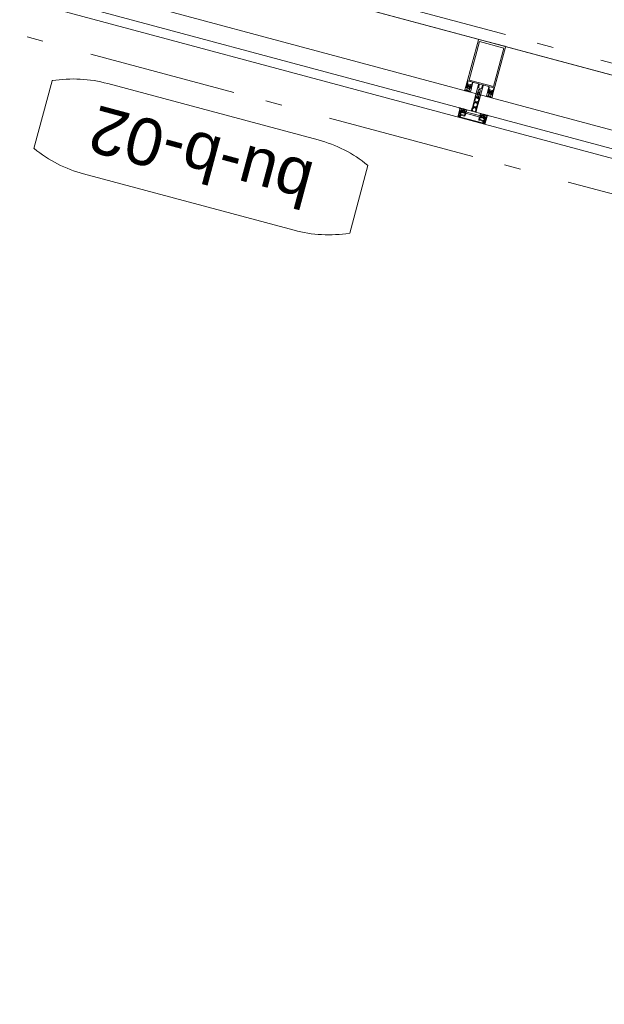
# Model space of a CAD drawing. Header units: millimetres. Extents: x -62314 to 79800, y -34032 to 28340.
# Tile 39 of 256: x 47404 to 48656, y -26236 to -24130. Entities that reach past the tile are written whole.
import ezdxf
from ezdxf.enums import TextEntityAlignment as Align

# ---------------------------------------------------------------- set-up
doc = ezdxf.new("R2010")
doc.units = ezdxf.units.MM
doc.header["$LTSCALE"] = 508
doc.header["$PDMODE"] = 1
doc.header["$PDSIZE"] = -2
doc.linetypes.add('Dash Style-6', pattern=[1.04164, 0.625, -0.20828, 0.06943, -0.13893])
for name, color, linetype, lineweight in [('(00) tekening-merk kozijn', 40, 'Continuous', 0), ('(00) tekening-stramien-algemeen', 7, 'Dash Style-6', 0), ('(00) tekst-algemeen', 8, 'Continuous', 0), ('(__) constructies_materialen-t4 rubber', 7, 'Continuous', 0), ('(__) constructies_materialen-Xh4 alu producten', 140, 'Continuous', 0), ('None', 7, 'Continuous', 0)]:
    doc.layers.add(name, color=color, linetype=linetype, lineweight=lineweight)
doc.styles.add('Arial', font='Arial')

# ---------------------------------------------------------------- blocks, each defined once
blk = doc.blocks.new('00-merk kozijn')
at = {"layer": '(00) tekening-merk kozijn', "color": 2, "lineweight": 0, "transparency": 33554687, "flags": 128}
blk.add_lwpolyline([(233.3, 50, 0.105357), (349.4, 74.7), (350, 75), (350, 225), (349.4, 225.3, 0.105357), (233.3, 250), (-233.3, 250, 0.105357), (-349.4, 225.3), (-350, 225), (-350, 75), (-349.4, 74.7, 0.105357), (-233.3, 50)], format="xyb", close=True, dxfattribs=at)
at = {"layer": 'None', "color": 7, "linetype": 'Continuous', "lineweight": 0, "transparency": 33554687}
blk.add_point((0, 0), dxfattribs=at)
at = {"layer": '(00) tekening-merk kozijn', "color": 2, "transparency": 33554687, "style": 'Arial'}
blk.add_attdef('MERK', text='', height=100.7, dxfattribs=at).set_placement((0, 149.9), align=Align.MIDDLE_CENTER)
blk = doc.blocks.new('Group-80-1')
at = {"layer": '(__) constructies_materialen-Xh4 alu producten', "color": 1, "lineweight": 0}
for p, q in [((-28.5, 172), (28.5, 172)), ((-27.2, 72.3), (-26.2, 73.4)), ((-25.5, 73.7), (-22.1, 73.7)), ((-21.4, 73.4), (-20.4, 72.3)), ((-17.6, 79.5), (-17.6, 67.5)), ((-6.5, 80), (-17.1, 80)), ((-5, 51.5), (-5, 78.5)), ((-3.2, 79.5), (-3.2, 72.1)), ((2.7, 80), (-2.7, 80)), ((-2.7, 71.6), (2.7, 71.6)), ((3.2, 72.1), (3.2, 79.5)), ((5, 78.5), (5, 51.5)), ((17.1, 80), (6.5, 80)), ((17.6, 67.5), (17.6, 79.5)), ((20.4, 72.3), (21.4, 73.4)), ((22.1, 73.7), (25.5, 73.7)), ((26.2, 73.4), (27.2, 72.3)), ((-3.5, 51), (-4.5, 51)), ((4.5, 51), (3.5, 51))]:
    blk.add_line(p, q, dxfattribs=at)
at = {"layer": '(__) constructies_materialen-Xh4 alu producten', "color": 1, "lineweight": 0, "flags": 128}
for points in [[(-30, 170.5, -0.198912), (-29.6, 171.6, -0.198912), (-28.5, 172)], [(28.5, 172, -0.198912), (29.6, 171.6, -0.198912), (30, 170.5)], [(-27.2, 72.3, -0.414214), (-27.9, 72.3, -0.414214), (-27.9, 73.1)], [(-26.2, 73.4, -0.098491), (-25.9, 73.6, -0.098491), (-25.5, 73.7)], [(-24, 80, -0.356394), (-23.8, 80.2, -0.356394), (-23.6, 80)], [(-24, 71.1, -0.356394), (-23.8, 71.3, -0.356394), (-23.6, 71.1)], [(-22.1, 73.7, -0.098491), (-21.7, 73.6, -0.098491), (-21.4, 73.4)], [(-19.7, 73.1, -0.414214), (-19.7, 72.3, -0.414214), (-20.4, 72.3)], [(-17.6, 67.5, -0.198912), (-17.7, 67.1, -0.198912), (-18.1, 67)], [(-17.6, 79.5, -0.198912), (-17.5, 79.9, -0.198912), (-17.1, 80)], [(-6.5, 80, -0.198912), (-5.4, 79.6, -0.198912), (-5, 78.5)], [(-3.2, 79.5, -0.198912), (-3.1, 79.9, -0.198912), (-2.7, 80)], [(-2.7, 71.6, -0.198912), (-3.1, 71.7, -0.198912), (-3.2, 72.1)], [(-0.9, 68.8, -0.267949), (0, 69.3, -0.267949), (0.9, 68.8)], [(2.7, 80, -0.198912), (3.1, 79.9, -0.198912), (3.2, 79.5)], [(3.2, 72.1, -0.198912), (3.1, 71.7, -0.198912), (2.7, 71.6)], [(5, 78.5, -0.198912), (5.4, 79.6, -0.198912), (6.5, 80)], [(17.1, 80, -0.198912), (17.5, 79.9, -0.198912), (17.6, 79.5)], [(18.1, 67, -0.198912), (17.7, 67.1, -0.198912), (17.6, 67.5)], [(20.4, 72.3, -0.414214), (19.7, 72.3, -0.414214), (19.7, 73.1)], [(21.4, 73.4, -0.098491), (21.7, 73.6, -0.098491), (22.1, 73.7)], [(23.6, 80, -0.356394), (23.8, 80.2, -0.356394), (24, 80)], [(23.6, 71.1, -0.356394), (23.8, 71.3, -0.356394), (24, 71.1)], [(25.5, 73.7, -0.098491), (25.9, 73.6, -0.098491), (26.2, 73.4)], [(27.9, 73.1, -0.414214), (27.9, 72.3, -0.414214), (27.2, 72.3)], [(-4.5, 51, -0.198912), (-4.9, 51.1, -0.198912), (-5, 51.5)], [(-2.5, 52, -0.198912), (-2.8, 51.3, -0.198912), (-3.5, 51)], [(3.5, 51, -0.198912), (2.8, 51.3, -0.198912), (2.5, 52)], [(5, 51.5, -0.198912), (4.9, 51.1, -0.198912), (4.5, 51)]]:
    blk.add_lwpolyline(points, format="xyb", dxfattribs=at)
for points in [[(-24, 71.1), (-28.5, 71.1), (-28.5, 68.4), (-27.3, 68.4), (-27.3, 67.8), (-28.1, 67), (-30, 67), (-30, 170.5)], [(30, 170.5), (30, 67), (28.1, 67), (27.3, 67.8), (27.3, 68.4), (28.5, 68.4), (28.5, 71.1), (24, 71.1)], [(26.9, 82.3), (26.9, 167.7), (-26.9, 167.7), (-26.9, 82.3), (26.9, 82.3)], [(-24, 80), (-28.5, 80), (-28.5, 74.3), (-27.3, 74.3), (-27.3, 73.7), (-27.9, 73.1)], [(-19.7, 73.1), (-20.3, 73.7), (-20.3, 74.3), (-19.1, 74.3), (-19.1, 80), (-23.6, 80)], [(-18.1, 67), (-19.5, 67), (-20.3, 67.8), (-20.3, 68.4), (-19.1, 68.4), (-19.1, 71.1), (-23.6, 71.1)], [(-0.9, 68.8), (-2, 66.8), (-2, 64.9), (-2.5, 64.6), (-2, 64.3), (-2, 63.1), (-2.5, 62.8), (-2, 62.5), (-2, 61.3), (-2.5, 61), (-2, 60.7), (-2, 59.5), (-2.5, 59.2), (-2, 58.9), (-2, 57.7), (-2.5, 57.4), (-2, 57.1), (-2, 55.9), (-2.5, 55.6), (-2, 55.3), (-2, 54.1), (-2.5, 53.8), (-2, 53.5), (-2, 52.3), (-2.5, 52)], [(2.5, 52), (2.5, 52.9), (2, 53.2), (2, 54.5), (2.5, 54.7), (2, 55), (2, 56.3), (2.5, 56.5), (2, 56.8), (2, 58.1), (2.5, 58.3), (2, 58.6), (2, 59.9), (2.5, 60.1), (2, 60.4), (2, 61.7), (2.5, 61.9), (2, 62.2), (2, 63.5), (2.5, 63.7), (2, 64), (2, 65.3), (2.5, 65.5), (2, 65.8), (2, 66.8), (0.9, 68.8)], [(23.6, 71.1), (19.1, 71.1), (19.1, 68.4), (20.3, 68.4), (20.3, 67.8), (19.5, 67), (18.1, 67)], [(23.6, 80), (19.1, 80), (19.1, 74.3), (20.3, 74.3), (20.3, 73.7), (19.7, 73.1)], [(27.9, 73.1), (27.3, 73.7), (27.3, 74.3), (28.5, 74.3), (28.5, 80), (24, 80)]]:
    blk.add_lwpolyline(points, dxfattribs=at)
blk = doc.blocks.new('Group-81-1')
at = {"layer": '(__) constructies_materialen-Xh4 alu producten', "color": 1, "lineweight": 0}
for p, q in [((-28.7, 2.4), (-28.7, 2.3)), ((-25.2, 2.9), (-28.2, 2.9)), ((-27.7, 1.3), (-23.7, 1.3)), ((27.5, 0), (-27.5, 0)), ((28.2, 2.9), (25.2, 2.9)), ((28.7, 2.3), (28.7, 2.4))]:
    blk.add_line(p, q, dxfattribs=at)
at = {"layer": '(__) constructies_materialen-Xh4 alu producten', "color": 1, "lineweight": 0, "flags": 128}
for points in [[(-30, 2.5), (-30, 15), (-28.9, 15), (-27.7, 11.3)], [(-28.4, 9.9), (-28.4, 8.5), (-28.7, 7.4), (-28.7, 4.6)], [(-28.2, 4.1), (-24.7, 4.1), (-24.7, 3.4)], [(-23.7, 1.3), (-10, 1.4), (10, 1.4), (23.7, 1.3), (27.7, 1.3)], [(24.7, 3.4), (24.7, 4.1), (28.2, 4.1)], [(27.7, 11.3), (28.9, 15), (30, 15), (30, 2.5)], [(28.7, 4.6), (28.7, 7.4), (28.4, 8.5), (28.4, 9.9)]]:
    blk.add_lwpolyline(points, dxfattribs=at)
for points in [[(-27.5, 0, -0.198912), (-29.3, 0.7, -0.198912), (-30, 2.5)], [(-28.2, 4.1, -0.198914), (-28.6, 4.2, -0.198914), (-28.7, 4.6)], [(-28.7, 2.4, -0.198908), (-28.6, 2.8, -0.198908), (-28.2, 2.9)], [(-27.7, 1.3, -0.198913), (-28.4, 1.6, -0.198913), (-28.7, 2.3)], [(-28.4, 9.9, -0.131659), (-28.3, 10.2, -0.131659), (-28.1, 10.5)], [(-27.7, 11.3, -0.171859), (-27.7, 10.9, -0.171859), (-28.1, 10.5)], [(-24.7, 3.4, -0.198895), (-24.8, 3, -0.198895), (-25.2, 2.9)], [(25.2, 2.9, -0.198907), (24.8, 3, -0.198907), (24.7, 3.4)], [(30, 2.5, -0.198916), (29.3, 0.7, -0.198916), (27.5, 0)], [(28.1, 10.5, -0.171853), (27.7, 10.9, -0.171853), (27.7, 11.3)], [(28.7, 2.3, -0.198916), (28.4, 1.6, -0.198916), (27.7, 1.3)], [(28.1, 10.5, -0.131621), (28.3, 10.2, -0.131621), (28.4, 9.9)], [(28.7, 4.6, -0.198906), (28.6, 4.2, -0.198906), (28.2, 4.1)], [(28.2, 2.9, -0.198901), (28.6, 2.8, -0.198901), (28.7, 2.4)]]:
    blk.add_lwpolyline(points, format="xyb", dxfattribs=at)
blk = doc.blocks.new('Group-82-1')
at = {"layer": '(__) constructies_materialen-Xh4 alu producten', "color": 1, "lineweight": 0}
for p, q in [((-28.4, 9.7), (-26.4, 5.4)), ((-25.5, 7.5), (-26.3, 9.1)), ((-26, 5.1), (-16, 5.1)), ((-18, 6.9), (-24.6, 6.9)), ((-15.5, 5.5), (-14.4, 11.6)), ((-14.1, 11.9), (-5.2, 11.9)), ((-4.7, 11.9), (-0.2, 11.9)), ((0.3, 11.9), (4.8, 11.9)), ((5.3, 11.9), (14.1, 11.9)), ((14.4, 11.6), (15.5, 5.5)), ((16, 5.1), (26, 5.1)), ((24.6, 6.9), (18, 6.9)), ((26.3, 9.1), (25.6, 7.5)), ((26.5, 5.4), (28.4, 9.7))]:
    blk.add_line(p, q, dxfattribs=at)
at = {"layer": '(__) constructies_materialen-Xh4 alu producten', "color": 1, "lineweight": 0, "flags": 128}
for points in [[(-25.6, 10.7), (-26.4, 13.6), (-24.5, 13.6), (-24.5, 14.2), (-25.3, 15), (-28.5, 15), (-27.5, 11.3)], [(17, 7.7), (16, 13.6), (17.5, 13.6), (17.5, 14.2), (16.7, 15), (-16.7, 15), (-17.5, 14.2), (-17.5, 13.6), (-16, 13.6), (-17, 7.7)], [(27.5, 11.3), (28.5, 15), (25.3, 15), (24.5, 14.2), (24.5, 13.6), (26.4, 13.6), (25.6, 10.7)]]:
    blk.add_lwpolyline(points, dxfattribs=at)
for points in [[(-28, 10.5, 0.236755), (-28.4, 10.2, 0.236755), (-28.4, 9.7)], [(-28, 10.5, 0.21383), (-27.6, 10.8, 0.21383), (-27.5, 11.3)], [(-26, 9.9, 0.212969), (-26.3, 9.6, 0.212969), (-26.3, 9.1)], [(-26.4, 5.4, 0.142766), (-26.3, 5.2, 0.142766), (-26, 5.1)], [(-26, 9.9, 0.190265), (-25.6, 10.2, 0.190265), (-25.6, 10.7)], [(-25.5, 7.5, 0.142766), (-25.2, 7.1, 0.142766), (-24.6, 6.9)], [(-18, 6.9, 0.176327), (-17.4, 7.1, 0.176327), (-17, 7.7)], [(-16, 5.1, 0.176327), (-15.7, 5.2, 0.176327), (-15.5, 5.5)], [(-14.1, 11.9, 0.176327), (-14.3, 11.8, 0.176327), (-14.4, 11.6)], [(-4.7, 11.9, 0.350781), (-5, 12.1, 0.350781), (-5.2, 11.9)], [(0.3, 11.9, 0.350781), (0, 12.1, 0.350781), (-0.2, 11.9)], [(5.3, 11.9, 0.350781), (5, 12.1, 0.350781), (4.8, 11.9)], [(14.4, 11.6, 0.176327), (14.3, 11.8, 0.176327), (14.1, 11.9)], [(15.5, 5.5, 0.176327), (15.7, 5.2, 0.176327), (16, 5.1)], [(17, 7.7, 0.176327), (17.4, 7.1, 0.176327), (18, 6.9)], [(24.6, 6.9, 0.142766), (25.2, 7.1, 0.142766), (25.6, 7.5)], [(25.6, 10.7, 0.190265), (25.6, 10.2, 0.190265), (26, 9.9)], [(26.3, 9.1, 0.212969), (26.3, 9.6, 0.212969), (26, 9.9)], [(26, 5.1, 0.142766), (26.3, 5.2, 0.142766), (26.5, 5.4)], [(27.5, 11.3, 0.21383), (27.6, 10.8, 0.21383), (28, 10.5)], [(28.4, 9.7, 0.236755), (28.4, 10.2, 0.236755), (28, 10.5)]]:
    blk.add_lwpolyline(points, format="xyb", dxfattribs=at)
blk = doc.blocks.new('Group-83-1')
at = {"layer": '(__) constructies_materialen-t4 rubber', "color": 2, "lineweight": 0}
for p, q in [((-3.5, 48.8), (-3.5, 42.9)), ((-3.2, 42.6), (-2.9, 42.6)), ((-1.9, 49.3), (-3, 49.3)), ((-2.6, 42.3), (-2.6, 40.6)), ((-2.2, 57.7), (-2, 57.8)), ((-2.1, 57.2), (-2.2, 57.3)), ((-1.7, 61), (-0.9, 62.5)), ((-0.5, 50), (-1.4, 49.4)), ((-0.4, 61.5), (-1.2, 60.3)), ((1.2, 60.3), (0.4, 61.5)), ((1.4, 49.4), (0.5, 50)), ((0.9, 62.5), (1.7, 61)), ((3, 49.3), (1.9, 49.3)), ((2, 57.8), (2.2, 57.7)), ((2.2, 57.3), (2.1, 57.2)), ((2.6, 40.6), (2.6, 42.3)), ((2.9, 42.6), (3.2, 42.6)), ((3.4, 51), (5, 51)), ((3.5, 42.9), (3.5, 48.8)), ((5, 51), (5, 30.8)), ((-5, 21.3), (-5, 27)), ((-3.7, 27.7), (-4.8, 29.9)), ((-4.7, 27.3), (-4, 27.2)), ((-3.7, 24.9), (-3.7, 22)), ((-3.5, 38.4), (-3.5, 32)), ((-0.7, 28.3), (-3.4, 25.6)), ((-3.2, 31.7), (-2.9, 31.7)), ((-2.6, 31.4), (-2.6, 29.7)), ((-1.7, 40.2), (-1.1, 40.9)), ((-1.7, 29.3), (-1.1, 30)), ((3.4, 25.6), (0.7, 28.3)), ((1.1, 40.9), (1.8, 40.2)), ((1.1, 30), (1.8, 29.3)), ((2.6, 29.7), (2.6, 31.4)), ((2.9, 31.7), (3.2, 31.7)), ((3.5, 32), (3.5, 38.5)), ((4.8, 29.9), (3.7, 27.7)), ((3.7, 22), (3.7, 24.9)), ((4, 27.2), (4.7, 27.3)), ((5, 27), (5, 21.3)), ((-3.6, 20.3), (-4, 20.3)), ((4, 20.3), (3.7, 20.3))]:
    blk.add_line(p, q, dxfattribs=at)
at = {"layer": '(__) constructies_materialen-t4 rubber', "color": 2, "lineweight": 0, "flags": 128}
for points in [[(-5, 30.8), (-5, 51), (-3.4, 51)], [(-3.4, 21.7), (-2.6, 21.7), (-2.6, 21.3)], [(-0.3, 39.6), (-1, 39), (-3, 39)], [(3, 39), (1, 39), (0.4, 39.6)], [(2.7, 21.3), (2.7, 21.7), (3.4, 21.7)]]:
    blk.add_lwpolyline(points, dxfattribs=at)
for points in [[(-3.5, 48.8, -0.199047), (-3.3, 49.2, -0.199047), (-3, 49.3)], [(-3.2, 42.6, -0.198912), (-3.4, 42.7, -0.198912), (-3.5, 42.9)], [(-1.9, 52.6, -0.208715), (-2.3, 51.5, -0.208715), (-3.4, 51)], [(-2.9, 42.6, -0.198894), (-2.7, 42.5, -0.198894), (-2.6, 42.3)], [(-2.2, 57.3, -0.267951), (-2.4, 57.5, -0.267951), (-2.2, 57.7)], [(-1.9, 52.6, -0.011432), (-2, 54.9, -0.011432), (-2.1, 57.2)], [(-2, 57.8, -0.006493), (-2, 59.1, -0.006493), (-1.9, 60.4)], [(-1.9, 60.4, -0.055381), (-1.8, 60.7, -0.055381), (-1.7, 61)], [(-1.4, 49.4, -0.065543), (-1.7, 49.3, -0.065543), (-1.9, 49.3)], [(-1.3, 52.3, -0.01861), (-1.5, 56, -0.01861), (-1.4, 59.6)], [(-1.4, 59.6, -0.057234), (-1.3, 60, -0.057234), (-1.2, 60.3)], [(1.3, 52.3, -0.198979), (0.9, 51.4, -0.198979), (0, 51, -0.198979), (-0.9, 51.4, -0.198979), (-1.3, 52.3)], [(-0.9, 62.5, -0.267949), (0, 63, -0.267949), (0.9, 62.5)], [(-0.5, 50, -0.131279), (0, 50.1, -0.131279), (0.5, 50)], [(-0.4, 61.5, -0.267935), (0, 61.8, -0.267935), (0.4, 61.5)], [(1.2, 60.3, -0.057234), (1.3, 60, -0.057234), (1.4, 59.6)], [(1.4, 59.6, -0.018611), (1.5, 56, -0.018611), (1.3, 52.3)], [(1.9, 49.3, -0.065543), (1.7, 49.3, -0.065543), (1.4, 49.4)], [(1.7, 61, -0.055381), (1.8, 60.7, -0.055381), (1.9, 60.4)], [(1.9, 60.4, -0.006493), (2, 59.1, -0.006493), (2, 57.8)], [(2.1, 57.2, -0.011432), (2, 54.9, -0.011432), (1.9, 52.6)], [(3.4, 51, -0.208715), (2.3, 51.5, -0.208715), (1.9, 52.6)], [(2.2, 57.7, -0.267951), (2.4, 57.5, -0.267951), (2.2, 57.3)], [(2.6, 42.3, -0.198931), (2.7, 42.5, -0.198931), (2.9, 42.6)], [(3, 49.3, -0.199048), (3.4, 49.2, -0.199048), (3.5, 48.8)], [(3.5, 42.9, -0.198912), (3.4, 42.7, -0.198912), (3.2, 42.6)], [(-4.8, 29.9, -0.054598), (-4.9, 30.3, -0.054598), (-5, 30.8)], [(-5, 27, -0.210285), (-4.9, 27.2, -0.210285), (-4.7, 27.3)], [(-4, 20.3, -0.198942), (-4.7, 20.6, -0.198942), (-5, 21.3)], [(-3.7, 27.7, -0.267953), (-3.7, 27.4, -0.267953), (-4, 27.2)], [(-3.7, 24.9, -0.098491), (-3.6, 25.3, -0.098491), (-3.4, 25.6)], [(-3.4, 21.7, -0.198912), (-3.6, 21.8, -0.198912), (-3.7, 22)], [(-2.6, 21.3, -0.198912), (-2.9, 20.6, -0.198912), (-3.6, 20.3)], [(-3.5, 38.4, -0.199004), (-3.3, 38.8, -0.199004), (-3, 39)], [(-3.2, 31.7, -0.198912), (-3.4, 31.8, -0.198912), (-3.5, 32)], [(-2.9, 31.7, -0.198893), (-2.7, 31.6, -0.198893), (-2.6, 31.4)], [(-1.7, 40.2, -0.303299), (-2.3, 40.1, -0.303299), (-2.6, 40.6)], [(-1.7, 29.3, -0.303299), (-2.3, 29.2, -0.303299), (-2.6, 29.7)], [(-1.1, 40.9, -0.199063), (0, 41.4, -0.199063), (1.1, 40.9)], [(-1.1, 30, -0.199047), (0, 30.5, -0.199047), (1.1, 30)], [(-0.7, 28.3, -0.199046), (0, 28.6, -0.199046), (0.7, 28.3)], [(-0.3, 39.6, -0.199054), (0, 39.8, -0.199054), (0.4, 39.6)], [(2.6, 40.6, -0.303353), (2.3, 40.1, -0.303353), (1.8, 40.2)], [(2.6, 29.7, -0.303353), (2.3, 29.2, -0.303353), (1.8, 29.3)], [(2.6, 31.4, -0.198931), (2.7, 31.6, -0.198931), (2.9, 31.7)], [(3.7, 20.3, -0.198912), (2.9, 20.6, -0.198912), (2.7, 21.3)], [(3, 39, -0.198912), (3.4, 38.8, -0.198912), (3.5, 38.5)], [(3.5, 32, -0.198912), (3.4, 31.8, -0.198912), (3.2, 31.7)], [(3.4, 25.6, -0.098491), (3.6, 25.3, -0.098491), (3.7, 24.9)], [(3.7, 22, -0.198912), (3.6, 21.8, -0.198912), (3.4, 21.7)], [(4, 27.2, -0.267892), (3.8, 27.4, -0.267892), (3.7, 27.7)], [(5, 21.3, -0.198883), (4.7, 20.6, -0.198883), (4, 20.3)], [(4.7, 27.3, -0.210208), (4.9, 27.2, -0.210208), (5, 27)], [(5, 30.8, -0.054549), (5, 30.3, -0.054549), (4.8, 29.9)]]:
    blk.add_lwpolyline(points, format="xyb", dxfattribs=at)
blk = doc.blocks.new('45 schueco vliesgevel verticaal')
at = {"layer": 'None', "color": 7, "linetype": 'Continuous', "lineweight": 0, "transparency": 33554687}
blk.add_point((0, 0), dxfattribs=at)
at = {"layer": '(__) constructies_materialen-Xh4 alu producten', "color": 1}
for name in ['Group-80-1', 'Group-83-1', 'Group-81-1', 'Group-82-1']:
    blk.add_blockref(name, (0, 0), dxfattribs=at)
blk = doc.blocks.new('Group-91-1')
at = {"layer": '(__) constructies_materialen-t4 rubber', "color": 2, "lineweight": 0}
for p, q in [((1132.4, 236.2), (1132, 235.4)), ((1133.1, 240), (1133.7, 240)), ((1134.5, 239.4), (1133.2, 239.4)), ((1133.7, 235.4), (1133.2, 236.2)), ((1133.4, 242.7), (1134.3, 243.7)), ((1134.7, 236.2), (1134.2, 235.4)), ((1134.8, 242.1), (1134.8, 240.9)), ((1134.9, 238.9), (1135, 238.9)), ((1136.5, 242.6), (1135.3, 242.6)), ((1135.3, 240.4), (1135.6, 240.4)), ((1135.4, 238.8), (1135.5, 238.6)), ((1135.9, 235.4), (1135.4, 236.2)), ((1135.9, 240.5), (1136.8, 242.1)), ((1136, 238.4), (1136.1, 238.5)), ((1136.1, 243.2), (1138.4, 243.2)), ((1136.9, 236.2), (1136.4, 235.4)), ((1136.6, 238.4), (1136.7, 238.3)), ((1137.2, 238.2), (1137.3, 238.4)), ((1138.1, 235.4), (1137.6, 236.2)), ((1137.7, 242.1), (1138.6, 240.5)), ((1137.8, 238.4), (1137.9, 238.3)), ((1139.1, 242.6), (1137.9, 242.6)), ((1138.4, 238.4), (1138.4, 238.5)), ((1139.1, 236.2), (1138.6, 235.4)), ((1138.8, 240.4), (1139.1, 240.4)), ((1138.9, 238.7), (1139.1, 238.6)), ((1139.5, 238.8), (1139.5, 239)), ((1139.6, 240.9), (1139.6, 242.1)), ((1140.3, 235.4), (1139.8, 236.2)), ((1141.3, 239.4), (1140, 239.4)), ((1140.2, 243.7), (1141, 242.7)), ((1140.7, 240), (1141.3, 240)), ((1140.7, 238.8), (1141, 238.3)), ((1141.3, 236.2), (1140.8, 235.4)), ((1142.5, 235.4), (1142, 236.2)), ((1143.8, 236.9), (1143, 235.4)), ((1148.1, 235.2), (1147.2, 235.2))]:
    blk.add_line(p, q, dxfattribs=at)
at = {"layer": '(__) constructies_materialen-t4 rubber', "color": 2, "lineweight": 0, "flags": 128}
for points in [[(1131.4, 235.4), (1131, 236.1), (1131, 240), (1132.4, 240)], [(1133.2, 239.3), (1134.4, 239.3), (1134.4, 239.1)], [(1134, 241.9), (1134, 242), (1133.5, 242.3)], [(1140.9, 242.3), (1140.4, 242), (1140.4, 241.9)], [(1141.9, 240), (1146, 240), (1146, 237.3)]]:
    blk.add_lwpolyline(points, dxfattribs=at)
for points in [[(1132, 235.4, -0.268734), (1131.7, 235.2, -0.268734), (1131.4, 235.4)], [(1132.4, 240, -0.182652), (1132.6, 239.9, -0.182652), (1132.7, 239.7)], [(1132.4, 236.2, -0.278767), (1132.8, 236.4, -0.278767), (1133.2, 236.2)], [(1133.2, 239.3, -0.182712), (1132.8, 239.4, -0.182712), (1132.7, 239.7)], [(1133.2, 239.4, -0.327116), (1132.9, 239.6, -0.327116), (1133.1, 240)], [(1133.5, 242.3, -0.221724), (1133.4, 242.5, -0.221724), (1133.4, 242.7)], [(1134, 240.4, -0.229025), (1133.9, 240.1, -0.229025), (1133.7, 240)], [(1134.2, 235.4, -0.266603), (1133.9, 235.2, -0.266603), (1133.7, 235.4)], [(1134, 240.4, -0.060463), (1133.9, 241.1, -0.060463), (1134, 241.9)], [(1134.3, 243.7, -0.261819), (1135, 244, -0.261819), (1135.6, 243.5)], [(1134.9, 238.9, -0.260899), (1134.6, 238.9, -0.260899), (1134.4, 239.1)], [(1134.5, 239.4, -0.078353), (1134.6, 239.4, -0.078353), (1134.6, 239.3)], [(1139.7, 239.3, -0.155968), (1137.2, 238.5, -0.155968), (1134.6, 239.3)], [(1134.7, 236.2, -0.242926), (1135, 236.4, -0.242926), (1135.4, 236.2)], [(1134.8, 242.1, -0.198871), (1135, 242.5, -0.198871), (1135.3, 242.6)], [(1135.3, 240.4, -0.198871), (1135, 240.5, -0.198871), (1134.8, 240.9)], [(1135, 238.9, -0.226266), (1135.3, 239, -0.226266), (1135.4, 238.8)], [(1136, 238.4, -0.260964), (1135.7, 238.3, -0.260964), (1135.5, 238.6)], [(1136.1, 243.2, -0.148069), (1135.8, 243.3, -0.148069), (1135.6, 243.5)], [(1135.9, 240.5, -0.131687), (1135.7, 240.4, -0.131687), (1135.6, 240.4)], [(1136.4, 235.4, -0.266055), (1136.1, 235.2, -0.266055), (1135.9, 235.4)], [(1136.1, 238.5, -0.226265), (1136.4, 238.6, -0.226265), (1136.6, 238.4)], [(1136.5, 242.6, -0.267946), (1136.8, 242.4, -0.267946), (1136.8, 242.1)], [(1137.2, 238.2, -0.260942), (1136.9, 238.1, -0.260942), (1136.7, 238.3)], [(1136.9, 236.2, -0.235422), (1137.2, 236.4, -0.235422), (1137.6, 236.2)], [(1137.3, 238.4, -0.226321), (1137.5, 238.5, -0.226321), (1137.8, 238.4)], [(1137.7, 242.1, -0.26797), (1137.7, 242.4, -0.26797), (1137.9, 242.6)], [(1138.4, 238.4, -0.260947), (1138.2, 238.2, -0.260947), (1137.9, 238.3)], [(1138.6, 235.4, -0.266523), (1138.3, 235.2, -0.266523), (1138.1, 235.4)], [(1138.8, 243.5, -0.148062), (1138.6, 243.3, -0.148062), (1138.4, 243.2)], [(1138.4, 238.5, -0.226253), (1138.6, 238.7, -0.226253), (1138.9, 238.7)], [(1138.8, 240.4, -0.131694), (1138.7, 240.4, -0.131694), (1138.6, 240.5)], [(1138.8, 243.5, -0.26185), (1139.4, 244, -0.26185), (1140.2, 243.7)], [(1139.1, 242.6, -0.198958), (1139.5, 242.5, -0.198958), (1139.6, 242.1)], [(1139.6, 240.9, -0.198959), (1139.5, 240.5, -0.198959), (1139.1, 240.4)], [(1139.5, 238.8, -0.260887), (1139.3, 238.6, -0.260887), (1139.1, 238.6)], [(1139.1, 236.2, -0.244643), (1139.4, 236.4, -0.244643), (1139.8, 236.2)], [(1139.5, 239, -0.193971), (1139.6, 239.2, -0.193971), (1139.8, 239.3)], [(1139.7, 239.3, -0.076678), (1139.9, 239.4, -0.076678), (1140, 239.4)], [(1139.8, 239.3, -0.129812), (1140.3, 239.1, -0.129812), (1140.7, 238.8)], [(1140.8, 235.4, -0.265486), (1140.5, 235.2, -0.265486), (1140.3, 235.4)], [(1140.4, 241.9, -0.063362), (1140.5, 241.1, -0.063362), (1140.4, 240.3)], [(1140.7, 240, -0.196818), (1140.5, 240.1, -0.196818), (1140.4, 240.3)], [(1141, 242.7, -0.22166), (1141.1, 242.5, -0.22166), (1140.9, 242.3)], [(1141.3, 238.1, -0.131666), (1141.1, 238.2, -0.131666), (1141, 238.3)], [(1141.9, 240, -0.414214), (1141.6, 239.7, -0.414214), (1141.3, 240)], [(1141.3, 239.4, -0.414214), (1142, 238.7, -0.414213), (1141.3, 238.1)], [(1141.3, 236.2, -0.244088), (1141.6, 236.4, -0.244088), (1142, 236.2)], [(1143, 235.4, -0.266662), (1142.7, 235.2, -0.266662), (1142.5, 235.4)], [(1143.8, 236.9, -0.279208), (1144.3, 237.1, -0.279208), (1144.7, 236.9)], [(1146.9, 235.2, -0.120772), (1145.6, 235.8, -0.120772), (1144.7, 236.9)], [(1148.1, 235.8, -0.118471), (1146.9, 236.3, -0.118471), (1146, 237.3)], [(1147.2, 235.2, -0.020615), (1147, 235.2, -0.020615), (1146.9, 235.2)], [(1148.1, 235.8, -0.393258), (1148.4, 235.5, -0.393258), (1148.1, 235.2)]]:
    blk.add_lwpolyline(points, format="xyb", dxfattribs=at)
blk = doc.blocks.new('Group-92-1')
at = {"layer": 'None', "color": 7, "linetype": 'Continuous', "lineweight": 0, "transparency": 33554687}
blk.add_point((1116, 255), dxfattribs=at)
at = {"layer": '(__) constructies_materialen-t4 rubber', "color": 7}
blk.add_blockref('Group-91-1', (0, 0), dxfattribs=at)
blk = doc.blocks.new('Group-93-1')
at = {"layer": '(__) constructies_materialen-t4 rubber', "color": 2, "lineweight": 0}
for p, q in [((1135.1, 195.8), (1134.6, 196.6)), ((1136.3, 196.6), (1135.8, 195.8)), ((1137.3, 195.8), (1136.8, 196.6)), ((1137, 191.4), (1137, 192.9)), ((1138.5, 196.6), (1138, 195.8)), ((1138, 193.9), (1141.6, 193.9)), ((1141.6, 190.4), (1138, 190.4)), ((1139.4, 195.8), (1139, 196.6)), ((1139.2, 189.6), (1139.3, 189.7)), ((1139.8, 189.8), (1139.9, 189.6)), ((1140.3, 189.6), (1140.5, 189.7)), ((1141, 189.6), (1141, 189.5)), ((1144.1, 195.5), (1141.9, 194.5)), ((1142.6, 192.9), (1142.6, 191.4)), ((1143.3, 189.2), (1143.6, 189.7)), ((1145.8, 195.6), (1144.5, 195.6)), ((1144.6, 195.9), (1145.2, 195.9)), ((1145.6, 196.8), (1144.9, 196.8)), ((1145.8, 196.5), (1145.8, 196.6)), ((1146, 188), (1146, 195.4)), ((1135.7, 188), (1136.3, 188)), ((1137.1, 188.6), (1135.8, 188.6)), ((1136, 185.3), (1136.8, 184.3)), ((1137.4, 185.9), (1137.4, 187.1)), ((1137.5, 189.1), (1137.6, 189.1)), ((1137.9, 187.6), (1138.2, 187.6)), ((1139.1, 185.4), (1137.9, 185.4)), ((1138, 189.2), (1138.1, 189.4)), ((1138.4, 187.4), (1139.4, 185.8)), ((1138.6, 189.6), (1138.7, 189.5)), ((1138.7, 184.8), (1141, 184.8)), ((1140.3, 185.8), (1141.2, 187.4)), ((1141.7, 185.4), (1140.5, 185.4)), ((1141.4, 187.6), (1141.7, 187.6)), ((1141.5, 189.3), (1141.7, 189.4)), ((1142.1, 189.2), (1142.1, 189)), ((1142.2, 187.1), (1142.2, 185.9)), ((1143.9, 188.6), (1142.6, 188.6)), ((1142.8, 184.3), (1143.6, 185.3)), ((1143.3, 188), (1143.9, 188)), ((1144.5, 188), (1146, 188))]:
    blk.add_line(p, q, dxfattribs=at)
at = {"layer": '(__) constructies_materialen-t4 rubber', "color": 2, "lineweight": 0, "flags": 128}
for points in [[(1134, 196.6), (1133.6, 195.9), (1133.6, 188), (1135, 188)], [(1135.8, 188.7), (1137, 188.7), (1137, 188.9)], [(1136.6, 186.1), (1136.6, 186), (1136.1, 185.7)], [(1143.5, 185.7), (1143, 186), (1143, 186.1)]]:
    blk.add_lwpolyline(points, dxfattribs=at)
for points in [[(1134.6, 196.6, 0.267966), (1134.3, 196.8, 0.267966), (1134, 196.6)], [(1135.1, 195.8, 0.267925), (1135.4, 195.6, 0.267925), (1135.8, 195.8)], [(1136.8, 196.6, 0.267966), (1136.5, 196.8, 0.267966), (1136.3, 196.6)], [(1138, 193.9, 0.198912), (1137.3, 193.6, 0.198912), (1137, 192.9)], [(1137, 191.4, 0.198912), (1137.3, 190.7, 0.198912), (1138, 190.4)], [(1137.3, 195.8, 0.267956), (1137.6, 195.6, 0.267956), (1138, 195.8)], [(1138.6, 189.6, 0.260964), (1138.3, 189.7, 0.260964), (1138.1, 189.4)], [(1139, 196.6, 0.267966), (1138.7, 196.8, 0.267966), (1138.5, 196.6)], [(1139.8, 189.8, 0.260942), (1139.5, 189.9, 0.260942), (1139.3, 189.7)], [(1139.4, 195.8, 0.187268), (1139.7, 195.6, 0.187268), (1140.1, 195.7)], [(1139.9, 189.6, 0.226321), (1140.1, 189.5, 0.226321), (1140.3, 189.6)], [(1144.9, 196.8, 0.058228), (1142.4, 196.5, 0.058228), (1140.1, 195.7)], [(1141, 189.6, 0.260947), (1140.8, 189.8, 0.260947), (1140.5, 189.7)], [(1141.6, 195.2, 0.403832), (1141.4, 194.7, 0.403832), (1141.9, 194.5)], [(1144.6, 195.9, 0.06132), (1143, 195.7, 0.06132), (1141.6, 195.2)], [(1142.6, 192.9, 0.198912), (1142.3, 193.6, 0.198912), (1141.6, 193.9)], [(1141.6, 190.4, 0.198912), (1142.3, 190.7, 0.198912), (1142.6, 191.4)], [(1143.9, 189.9, 0.131666), (1143.7, 189.8, 0.131666), (1143.6, 189.7)], [(1143.9, 188.6, 0.414214), (1144.6, 189.2, 0.414214), (1143.9, 189.9)], [(1144.5, 195.6, 0.052384), (1144.3, 195.6, 0.052384), (1144.1, 195.5)], [(1145.2, 195.9, 0.198963), (1145.6, 196.1, 0.198963), (1145.8, 196.5)], [(1145.8, 196.6, 0.19905), (1145.7, 196.7, 0.19905), (1145.6, 196.8)], [(1146, 195.4, 0.198885), (1146, 195.5, 0.198885), (1145.8, 195.6)], [(1135, 188, 0.182652), (1135.2, 188.1, 0.182652), (1135.3, 188.3)], [(1135.8, 188.7, 0.182712), (1135.4, 188.6, 0.182712), (1135.3, 188.3)], [(1135.8, 188.6, 0.327116), (1135.5, 188.4, 0.327116), (1135.7, 188)], [(1136.1, 185.7, 0.221724), (1136, 185.5, 0.221724), (1136, 185.3)], [(1136.6, 187.6, 0.229025), (1136.5, 187.9, 0.229025), (1136.3, 188)], [(1136.6, 187.6, 0.060463), (1136.5, 186.9, 0.060463), (1136.6, 186.1)], [(1136.8, 184.3, 0.261819), (1137.6, 184, 0.261819), (1138.2, 184.5)], [(1137.5, 189.1, 0.260899), (1137.2, 189.1, 0.260899), (1137, 188.9)], [(1137.1, 188.6, 0.078353), (1137.2, 188.6, 0.078353), (1137.2, 188.7)], [(1142.3, 188.7, 0.155968), (1139.8, 189.5, 0.155968), (1137.2, 188.7)], [(1137.9, 187.6, 0.198871), (1137.6, 187.5, 0.198871), (1137.4, 187.1)], [(1137.4, 185.9, 0.198871), (1137.6, 185.5, 0.198871), (1137.9, 185.4)], [(1137.6, 189.1, 0.226266), (1137.9, 189, 0.226266), (1138, 189.2)], [(1138.4, 187.4, 0.131687), (1138.3, 187.6, 0.131687), (1138.2, 187.6)], [(1138.7, 184.8, 0.148069), (1138.4, 184.7, 0.148069), (1138.2, 184.5)], [(1138.7, 189.5, 0.226265), (1138.9, 189.4, 0.226265), (1139.2, 189.6)], [(1139.1, 185.4, 0.267946), (1139.4, 185.5, 0.267946), (1139.4, 185.8)], [(1140.3, 185.8, 0.26797), (1140.3, 185.5, 0.26797), (1140.5, 185.4)], [(1141, 189.5, 0.226253), (1141.2, 189.3, 0.226253), (1141.5, 189.3)], [(1141.4, 184.5, 0.148062), (1141.2, 184.7, 0.148062), (1141, 184.8)], [(1141.4, 187.6, 0.131694), (1141.3, 187.6, 0.131694), (1141.2, 187.4)], [(1141.4, 184.5, 0.26185), (1142, 184, 0.26185), (1142.8, 184.3)], [(1142.1, 189.2, 0.260887), (1141.9, 189.4, 0.260887), (1141.7, 189.4)], [(1142.2, 187.1, 0.198959), (1142.1, 187.5, 0.198959), (1141.7, 187.6)], [(1141.7, 185.4, 0.198958), (1142.1, 185.5, 0.198958), (1142.2, 185.9)], [(1142.1, 189, 0.193971), (1142.2, 188.8, 0.193971), (1142.4, 188.7)], [(1142.3, 188.7, 0.076678), (1142.5, 188.6, 0.076678), (1142.6, 188.6)], [(1142.4, 188.7, 0.129812), (1142.9, 188.8, 0.129812), (1143.3, 189.2)], [(1143.3, 188, 0.196818), (1143.1, 187.9, 0.196818), (1143, 187.7)], [(1143, 186.1, 0.063362), (1143.1, 186.9, 0.063362), (1143, 187.7)], [(1143.6, 185.3, 0.22166), (1143.7, 185.5, 0.22166), (1143.5, 185.7)], [(1144.5, 188, 0.414214), (1144.2, 188.3, 0.414214), (1143.9, 188)]]:
    blk.add_lwpolyline(points, format="xyb", dxfattribs=at)
blk = doc.blocks.new('Group-94-1')
at = {"layer": '(__) constructies_materialen-t4 rubber', "color": 2, "lineweight": 0}
for p, q in [((1083.9, 235.2), (1084.8, 235.2)), ((1088.2, 236.9), (1089.1, 235.4)), ((1089.6, 235.4), (1090.1, 236.2)), ((1091.3, 240), (1090.7, 240)), ((1090.7, 239.4), (1092, 239.4)), ((1090.8, 236.2), (1091.3, 235.4)), ((1091.8, 243.7), (1091, 242.7)), ((1091.3, 238.8), (1091.1, 238.3)), ((1091.8, 235.4), (1092.3, 236.2)), ((1092.4, 240.9), (1092.4, 242.1)), ((1092.5, 238.8), (1092.5, 239)), ((1092.9, 242.6), (1094.1, 242.6)), ((1093.2, 240.4), (1092.9, 240.4)), ((1093.1, 238.7), (1093, 238.6)), ((1093, 236.2), (1093.5, 235.4)), ((1094.4, 242.1), (1093.4, 240.5)), ((1093.6, 238.4), (1093.6, 238.5)), ((1096, 243.2), (1093.7, 243.2)), ((1094, 235.4), (1094.5, 236.2)), ((1094.3, 238.4), (1094.1, 238.3)), ((1094.8, 238.2), (1094.8, 238.4)), ((1095.2, 236.2), (1095.7, 235.4)), ((1096.2, 240.5), (1095.3, 242.1)), ((1095.5, 238.4), (1095.4, 238.3)), ((1095.5, 242.6), (1096.7, 242.6)), ((1096, 238.4), (1095.9, 238.5)), ((1096.2, 235.4), (1096.7, 236.2)), ((1096.7, 240.4), (1096.4, 240.4)), ((1096.6, 238.8), (1096.5, 238.6)), ((1097.2, 238.9), (1097, 238.9)), ((1097.2, 242.1), (1097.2, 240.9)), ((1097.4, 236.2), (1097.9, 235.4)), ((1097.6, 239.4), (1098.8, 239.4)), ((1098.6, 242.7), (1097.8, 243.7)), ((1099, 240), (1098.3, 240)), ((1098.4, 235.4), (1098.8, 236.2)), ((1099.6, 236.2), (1100.1, 235.4))]:
    blk.add_line(p, q, dxfattribs=at)
at = {"layer": '(__) constructies_materialen-t4 rubber', "color": 2, "lineweight": 0, "flags": 128}
for points in [[(1083.9, 235.8, 0.393258), (1083.6, 235.5, 0.393258), (1083.9, 235.2)], [(1083.9, 235.8, 0.118471), (1085.1, 236.3, 0.118471), (1086, 237.3)], [(1084.8, 235.2, 0.020615), (1085, 235.2, 0.020615), (1085.2, 235.2)], [(1085.2, 235.2, 0.120772), (1086.4, 235.8, 0.120772), (1087.3, 236.9)], [(1088.2, 236.9, 0.279208), (1087.7, 237.1, 0.279208), (1087.3, 236.9)], [(1089.1, 235.4, 0.266662), (1089.3, 235.2, 0.266662), (1089.6, 235.4)], [(1090.1, 240, 0.414214), (1090.4, 239.7, 0.414214), (1090.7, 240)], [(1090.7, 239.4, 0.414214), (1090.1, 238.7, 0.414214), (1090.7, 238.1)], [(1090.8, 236.2, 0.244088), (1090.4, 236.4, 0.244088), (1090.1, 236.2)], [(1090.7, 238.1, 0.131666), (1090.9, 238.2, 0.131666), (1091.1, 238.3)], [(1091, 242.7, 0.22166), (1091, 242.5, 0.22166), (1091.1, 242.3)], [(1091.3, 240, 0.196818), (1091.5, 240.1, 0.196818), (1091.6, 240.3)], [(1092.2, 239.3, 0.129812), (1091.7, 239.1, 0.129812), (1091.3, 238.8)], [(1091.3, 235.4, 0.265486), (1091.5, 235.2, 0.265486), (1091.8, 235.4)], [(1091.6, 241.9, 0.063362), (1091.5, 241.1, 0.063362), (1091.6, 240.3)], [(1093.2, 243.5, 0.26185), (1092.6, 244, 0.26185), (1091.8, 243.7)], [(1092.3, 239.3, 0.076678), (1092.1, 239.4, 0.076678), (1092, 239.4)], [(1092.5, 239, 0.193971), (1092.4, 239.2, 0.193971), (1092.2, 239.3)], [(1092.3, 239.3, 0.155968), (1094.8, 238.5, 0.155968), (1097.4, 239.3)], [(1093, 236.2, 0.244643), (1092.6, 236.4, 0.244643), (1092.3, 236.2)], [(1092.9, 242.6, 0.198958), (1092.6, 242.5, 0.198958), (1092.4, 242.1)], [(1092.4, 240.9, 0.198959), (1092.6, 240.5, 0.198959), (1092.9, 240.4)], [(1092.5, 238.8, 0.260887), (1092.7, 238.6, 0.260887), (1093, 238.6)], [(1093.6, 238.5, 0.226253), (1093.4, 238.7, 0.226253), (1093.1, 238.7)], [(1093.2, 243.5, 0.148062), (1093.4, 243.3, 0.148062), (1093.7, 243.2)], [(1093.2, 240.4, 0.131694), (1093.3, 240.4, 0.131694), (1093.4, 240.5)], [(1093.5, 235.4, 0.266523), (1093.7, 235.2, 0.266523), (1094, 235.4)], [(1093.6, 238.4, 0.260947), (1093.9, 238.2, 0.260947), (1094.1, 238.3)], [(1094.4, 242.1, 0.26797), (1094.4, 242.4, 0.26797), (1094.1, 242.6)], [(1094.8, 238.4, 0.226321), (1094.5, 238.5, 0.226321), (1094.3, 238.4)], [(1095.2, 236.2, 0.235422), (1094.8, 236.4, 0.235422), (1094.5, 236.2)], [(1094.8, 238.2, 0.260942), (1095.1, 238.1, 0.260942), (1095.4, 238.3)], [(1095.5, 242.6, 0.267946), (1095.3, 242.4, 0.267946), (1095.3, 242.1)], [(1095.9, 238.5, 0.226265), (1095.7, 238.6, 0.226265), (1095.5, 238.4)], [(1095.7, 235.4, 0.266055), (1095.9, 235.2, 0.266055), (1096.2, 235.4)], [(1096, 243.2, 0.148069), (1096.2, 243.3, 0.148069), (1096.4, 243.5)], [(1096, 238.4, 0.260964), (1096.3, 238.3, 0.260964), (1096.5, 238.6)], [(1096.2, 240.5, 0.131687), (1096.3, 240.4, 0.131687), (1096.4, 240.4)], [(1097.8, 243.7, 0.261819), (1097, 244, 0.261819), (1096.4, 243.5)], [(1097, 238.9, 0.226266), (1096.8, 239, 0.226266), (1096.6, 238.8)], [(1097.2, 242.1, 0.198871), (1097.1, 242.5, 0.198871), (1096.7, 242.6)], [(1096.7, 240.4, 0.198871), (1097.1, 240.5, 0.198871), (1097.2, 240.9)], [(1097.4, 236.2, 0.242926), (1097, 236.4, 0.242926), (1096.7, 236.2)], [(1097.2, 238.9, 0.260899), (1097.4, 238.9, 0.260899), (1097.6, 239.1)], [(1097.6, 239.4, 0.078353), (1097.5, 239.4, 0.078353), (1097.4, 239.3)], [(1097.9, 235.4, 0.266603), (1098.1, 235.2, 0.266603), (1098.4, 235.4)], [(1098, 240.4, 0.060463), (1098.1, 241.1, 0.060463), (1098, 241.9)], [(1098, 240.4, 0.229025), (1098.1, 240.1, 0.229025), (1098.3, 240)], [(1098.5, 242.3, 0.221724), (1098.7, 242.5, 0.221724), (1098.6, 242.7)], [(1098.8, 239.4, 0.327116), (1099.1, 239.6, 0.327116), (1099, 240)], [(1099.6, 236.2, 0.278767), (1099.2, 236.4, 0.278767), (1098.8, 236.2)], [(1098.9, 239.3, 0.182712), (1099.2, 239.4, 0.182712), (1099.4, 239.7)], [(1099.7, 240, 0.182652), (1099.5, 239.9, 0.182652), (1099.4, 239.7)], [(1100.1, 235.4, 0.268734), (1100.3, 235.2, 0.268734), (1100.6, 235.4)]]:
    blk.add_lwpolyline(points, format="xyb", dxfattribs=at)
for points in [[(1090.1, 240), (1086, 240), (1086, 237.3)], [(1091.1, 242.3), (1091.6, 242), (1091.6, 241.9)], [(1098.9, 239.3), (1097.6, 239.3), (1097.6, 239.1)], [(1098, 241.9), (1098, 242), (1098.5, 242.3)], [(1100.6, 235.4), (1101, 236.1), (1101, 240), (1099.7, 240)]]:
    blk.add_lwpolyline(points, dxfattribs=at)
blk = doc.blocks.new('Group-95-1')
at = {"layer": 'None', "color": 7, "linetype": 'Continuous', "lineweight": 0, "transparency": 33554687}
blk.add_point((1116, 255), dxfattribs=at)
at = {"layer": '(__) constructies_materialen-t4 rubber', "color": 7}
blk.add_blockref('Group-94-1', (0, 0), dxfattribs=at)
blk = doc.blocks.new('Group-96-1')
at = {"layer": '(__) constructies_materialen-t4 rubber', "color": 2, "lineweight": 0}
for p, q in [((1086, 188), (1086, 195.4)), ((1086.2, 195.6), (1087.5, 195.6)), ((1086.3, 196.5), (1086.3, 196.6)), ((1086.5, 196.8), (1087.1, 196.8)), ((1087.5, 195.9), (1086.9, 195.9)), ((1087.9, 195.5), (1090.1, 194.5)), ((1088.7, 189.2), (1088.5, 189.7)), ((1089.4, 192.9), (1089.4, 191.4)), ((1094, 193.9), (1090.4, 193.9)), ((1090.4, 190.4), (1094, 190.4)), ((1091, 189.6), (1091, 189.5)), ((1091.7, 189.6), (1091.5, 189.7)), ((1092.3, 189.8), (1092.2, 189.6)), ((1092.6, 195.8), (1093.1, 196.6)), ((1092.9, 189.6), (1092.8, 189.7)), ((1093.6, 196.6), (1094.1, 195.8)), ((1094.8, 195.8), (1095.3, 196.6)), ((1095, 191.4), (1095, 192.9)), ((1095.8, 196.6), (1096.3, 195.8)), ((1097, 195.8), (1097.5, 196.6)), ((1087.5, 188), (1086, 188)), ((1088.1, 188.6), (1089.4, 188.6)), ((1088.7, 188), (1088.1, 188)), ((1089.3, 184.3), (1088.4, 185.3)), ((1089.8, 187.1), (1089.8, 185.9)), ((1089.9, 189.2), (1089.9, 189)), ((1090.6, 187.6), (1090.3, 187.6)), ((1090.3, 185.4), (1091.5, 185.4)), ((1090.5, 189.3), (1090.4, 189.4)), ((1091.8, 185.8), (1090.9, 187.4)), ((1093.4, 184.8), (1091.1, 184.8)), ((1093.6, 187.4), (1092.7, 185.8)), ((1092.9, 185.4), (1094.1, 185.4)), ((1093.5, 189.6), (1093.3, 189.5)), ((1094.1, 187.6), (1093.8, 187.6)), ((1094, 189.2), (1093.9, 189.4)), ((1094.6, 189.1), (1094.4, 189.1)), ((1094.6, 185.9), (1094.6, 187.1)), ((1095, 188.6), (1096.2, 188.6)), ((1096, 185.3), (1095.2, 184.3)), ((1096.4, 188), (1095.7, 188))]:
    blk.add_line(p, q, dxfattribs=at)
at = {"layer": '(__) constructies_materialen-t4 rubber', "color": 2, "lineweight": 0, "flags": 128}
for points in [[(1086, 195.4, -0.198885), (1086.1, 195.5, -0.198885), (1086.2, 195.6)], [(1086.3, 196.6, -0.19905), (1086.3, 196.7, -0.19905), (1086.5, 196.8)], [(1086.9, 195.9, -0.198963), (1086.4, 196.1, -0.198963), (1086.3, 196.5)], [(1087.1, 196.8, -0.058228), (1089.6, 196.5, -0.058228), (1091.9, 195.7)], [(1087.5, 195.9, -0.06132), (1089, 195.7, -0.06132), (1090.4, 195.2)], [(1087.5, 195.6, -0.052384), (1087.7, 195.6, -0.052384), (1087.9, 195.5)], [(1088.1, 188.6, -0.414214), (1087.5, 189.2, -0.414214), (1088.1, 189.9)], [(1088.1, 189.9, -0.131666), (1088.3, 189.8, -0.131666), (1088.5, 189.7)], [(1089.4, 192.9, -0.198912), (1089.7, 193.6, -0.198912), (1090.4, 193.9)], [(1090.4, 190.4, -0.198912), (1089.7, 190.7, -0.198912), (1089.4, 191.4)], [(1090.4, 195.2, -0.403832), (1090.6, 194.7, -0.403832), (1090.1, 194.5)], [(1091, 189.6, -0.260947), (1091.3, 189.8, -0.260947), (1091.5, 189.7)], [(1092.2, 189.6, -0.226321), (1091.9, 189.5, -0.226321), (1091.7, 189.6)], [(1092.6, 195.8, -0.187268), (1092.3, 195.6, -0.187268), (1091.9, 195.7)], [(1092.3, 189.8, -0.260942), (1092.5, 189.9, -0.260942), (1092.8, 189.7)], [(1093.1, 196.6, -0.267966), (1093.3, 196.8, -0.267966), (1093.6, 196.6)], [(1093.5, 189.6, -0.260964), (1093.7, 189.7, -0.260964), (1093.9, 189.4)], [(1094, 193.9, -0.198912), (1094.7, 193.6, -0.198912), (1095, 192.9)], [(1095, 191.4, -0.198912), (1094.7, 190.7, -0.198912), (1094, 190.4)], [(1094.8, 195.8, -0.267956), (1094.4, 195.6, -0.267956), (1094.1, 195.8)], [(1095.3, 196.6, -0.267966), (1095.5, 196.8, -0.267966), (1095.8, 196.6)], [(1097, 195.8, -0.267925), (1096.6, 195.6, -0.267925), (1096.3, 195.8)], [(1097.5, 196.6, -0.267966), (1097.7, 196.8, -0.267966), (1098, 196.6)], [(1087.5, 188, -0.414214), (1087.8, 188.3, -0.414214), (1088.1, 188)], [(1088.4, 185.3, -0.22166), (1088.4, 185.5, -0.22166), (1088.5, 185.7)], [(1089.6, 188.7, -0.129812), (1089.1, 188.8, -0.129812), (1088.7, 189.2)], [(1088.7, 188, -0.196818), (1088.9, 187.9, -0.196818), (1089, 187.7)], [(1089, 186.1, -0.063362), (1088.9, 186.9, -0.063362), (1089, 187.7)], [(1090.6, 184.5, -0.26185), (1090, 184, -0.26185), (1089.3, 184.3)], [(1089.7, 188.7, -0.076678), (1089.6, 188.6, -0.076678), (1089.4, 188.6)], [(1089.9, 189, -0.193971), (1089.8, 188.8, -0.193971), (1089.6, 188.7)], [(1089.7, 188.7, -0.155968), (1092.2, 189.5, -0.155968), (1094.8, 188.7)], [(1089.8, 187.1, -0.198959), (1090, 187.5, -0.198959), (1090.3, 187.6)], [(1090.3, 185.4, -0.198958), (1090, 185.5, -0.198958), (1089.8, 185.9)], [(1089.9, 189.2, -0.260887), (1090.1, 189.4, -0.260887), (1090.4, 189.4)], [(1091, 189.5, -0.226253), (1090.8, 189.3, -0.226253), (1090.5, 189.3)], [(1090.6, 187.6, -0.131694), (1090.7, 187.6, -0.131694), (1090.9, 187.4)], [(1090.6, 184.5, -0.148062), (1090.8, 184.7, -0.148062), (1091.1, 184.8)], [(1091.8, 185.8, -0.26797), (1091.8, 185.5, -0.26797), (1091.5, 185.4)], [(1092.9, 185.4, -0.267946), (1092.7, 185.5, -0.267946), (1092.7, 185.8)], [(1093.3, 189.5, -0.226265), (1093.1, 189.4, -0.226265), (1092.9, 189.6)], [(1093.4, 184.8, -0.148069), (1093.6, 184.7, -0.148069), (1093.8, 184.5)], [(1093.6, 187.4, -0.131687), (1093.7, 187.6, -0.131687), (1093.8, 187.6)], [(1095.2, 184.3, -0.261819), (1094.4, 184, -0.261819), (1093.8, 184.5)], [(1094.4, 189.1, -0.226266), (1094.2, 189, -0.226266), (1094, 189.2)], [(1094.1, 187.6, -0.198871), (1094.5, 187.5, -0.198871), (1094.6, 187.1)], [(1094.6, 185.9, -0.198871), (1094.5, 185.5, -0.198871), (1094.1, 185.4)], [(1094.6, 189.1, -0.260899), (1094.9, 189.1, -0.260899), (1095, 188.9)], [(1095, 188.6, -0.078353), (1094.9, 188.6, -0.078353), (1094.8, 188.7)], [(1095.4, 187.6, -0.229025), (1095.5, 187.9, -0.229025), (1095.7, 188)], [(1095.4, 187.6, -0.060463), (1095.5, 186.9, -0.060463), (1095.4, 186.1)], [(1095.9, 185.7, -0.221724), (1096.1, 185.5, -0.221724), (1096, 185.3)], [(1096.2, 188.6, -0.327116), (1096.5, 188.4, -0.327116), (1096.4, 188)], [(1096.3, 188.7, -0.182712), (1096.6, 188.6, -0.182712), (1096.8, 188.3)], [(1097.1, 188, -0.182652), (1096.9, 188.1, -0.182652), (1096.8, 188.3)]]:
    blk.add_lwpolyline(points, format="xyb", dxfattribs=at)
for points in [[(1098, 196.6), (1098.4, 195.9), (1098.4, 188), (1097.1, 188)], [(1088.5, 185.7), (1089, 186), (1089, 186.1)], [(1096.3, 188.7), (1095, 188.7), (1095, 188.9)], [(1095.4, 186.1), (1095.4, 186), (1095.9, 185.7)]]:
    blk.add_lwpolyline(points, dxfattribs=at)
blk = doc.blocks.new('Group-97-1')
at = {"layer": '(__) constructies_materialen-t4 rubber', "color": 7}
for name in ['Group-96-1', 'Group-93-1']:
    blk.add_blockref(name, (0, 0), dxfattribs=at)
at = {"layer": 'None', "color": 17, "transparency": 33554687}
for name in ['Group-95-1', 'Group-92-1']:
    blk.add_blockref(name, (0, 0), dxfattribs=at)
at = {"layer": 'None', "color": 7, "transparency": 33554687, "rotation": 180}
blk.add_blockref('45 schueco vliesgevel verticaal', (1116, 255), dxfattribs=at)
blk = doc.blocks.new('Group-112-1')
at = {"layer": 'None', "color": 17, "lineweight": 0, "transparency": 33554687, "flags": 128}
for points in [[(12, 255), (3298, 255), (3298, 83), (12, 83)], [(12, 235), (3298, 235), (3298, 196.6), (12, 196.6)], [(17, 83), (3293, 83), (3293, -215.5), (17, -215.5)]]:
    blk.add_lwpolyline(points, close=True, dxfattribs=at)
at = {"layer": '(00) tekst-algemeen', "color": 17, "transparency": 33554687}
blk.add_blockref('00-merk kozijn', (1655, 330), dxfattribs=at).add_auto_attribs({'MERK': 'bu-b-02'})
at = {"layer": 'None', "color": 17, "transparency": 33554687}
blk.add_blockref('Group-97-1', (0, 0), dxfattribs=at)
blk = doc.blocks.new('bu-b-02 verdieping uitvoering')
at = {"layer": 'None', "color": 17, "transparency": 33554687}
blk.add_blockref('Group-112-1', (0, 0), dxfattribs=at)
blk = doc.blocks.new('blok b-v1-gevel_constructie')
at = {"layer": 'None', "color": 17, "transparency": 33554687, "rotation": 180}
blk.add_blockref('bu-b-02 verdieping uitvoering', (6929.99, 328.47), dxfattribs=at)
blk = doc.blocks.new('blok B 01 (2D)')
at = {"layer": 'None', "color": 17, "transparency": 33554687}
blk.add_blockref('blok b-v1-gevel_constructie', (47480, 0), dxfattribs=at)
blk = doc.blocks.new('Group-176-1')
at = {"layer": '(00) tekening-stramien-algemeen', "color": 2, "lineweight": 0, "transparency": 33554687}
for p, q in [((71038, -10800), (-1886.1, -10800)), ((71038, -11070), (-1886.1, -11070))]:
    blk.add_line(p, q, dxfattribs=at)
blk = doc.blocks.new('Stramien blok B')
at = {"layer": 'None', "color": 17, "transparency": 33554687}
blk.add_blockref('Group-176-1', (0, 0), dxfattribs=at)

msp = doc.modelspace()

# ---------------------------------------------------------------- block references
at = {"layer": 'None', "color": 17, "transparency": 33554687}
for name, p, rotation in [('blok B 01 (2D)', (-3125.94, -10622.93), 344.9999999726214), ('Stramien blok B', (0, 0), 344.9999645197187)]:
    msp.add_blockref(name, p, dxfattribs=dict(at, rotation=rotation))

doc.saveas('drawing.dxf')
